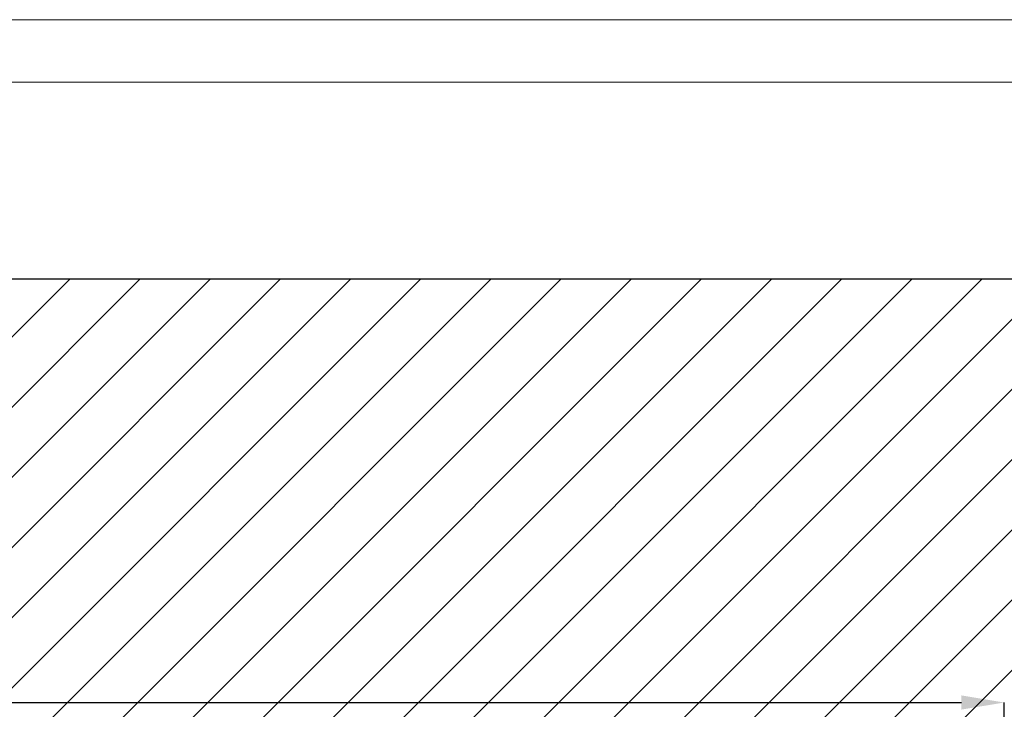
# Model space of a CAD drawing. Header units: millimetres. Extents: x 0 to 39823, y 0 to 11880.
# Tile 82 of 83: x 35183 to 36758, y 10777 to 11880. Entities that reach past the tile are written whole.
import ezdxf

# ---------------------------------------------------------------- set-up
doc = ezdxf.new("R2010")
doc.units = ezdxf.units.MM
doc.header["$PDSIZE"] = -1
for name, color, linetype in [('DIMENZIJE', 4, 'Continuous'), ('FORMAT', 7, 'Continuous'), ('ODMIKI funkcionalni', 253, 'Continuous')]:
    doc.layers.add(name, color=color, linetype=linetype)
doc.styles.add('SLDTEXTSTYLE6', font='txt')
doc.dimstyles.new('SLDDIMSTYLE0', dxfattribs={"dimtxt": 3, "dimasz": 3.414889, "dimexe": 0, "dimexo": 0.0625, "dimgap": 0.75, "dimtad": 1, "dimdec": 0, "dimlfac": 20, "dimrnd": 1e-09, "dimzin": 12, "dimdsep": 46, "dimtxsty": 'SLDTEXTSTYLE6', "dimsah": 1, "dimcen": 0.09, "dimadec": 0, "dimazin": 3, "dimtfac": 1, "dimtdec": 0, "dimtofl": 0, "dimtmove": 0, "dimatfit": 3, "dimfxl": 1, "dimfrac": 2, "dimtolj": 1, "dimtzin": 12, "dimarcsym": 0})

# ---------------------------------------------------------------- blocks, each defined once
blk = doc.blocks.new('*D12')
at = {"layer": 'Defpoints', "color": 0, "ltscale": 20, "transparency": 16777216}
for p in [(36757.7, 10787.8), (36757.7, 10452.3), (30132.7, 9752.3)]:
    blk.add_point(p, dxfattribs=at)
at = {"layer": 'DIMENZIJE', "color": 0, "lineweight": -2, "ltscale": 20, "transparency": 16777216}
for p, q in [((30132.7, 9753.6), (30132.7, 10787.8)), ((30201, 10787.8), (36689.4, 10787.8)), ((36757.7, 10453.6), (36757.7, 10787.8))]:
    blk.add_line(p, q, dxfattribs=at)
at = {"layer": 'DIMENZIJE', "color": 0, "ltscale": 20, "transparency": 16777216}
for points in [[(30201, 10799.2), (30201, 10776.5), (30132.7, 10787.8)], [(36689.4, 10799.2), (36689.4, 10776.5), (36757.7, 10787.8)]]:
    blk.add_solid(points, dxfattribs=at)
at = {"layer": 'DIMENZIJE', "color": 0, "ltscale": 20, "transparency": 16777216, "insert": (33445.2, 10864.6), "char_height": 60, "attachment_point": 2, "style": 'SLDTEXTSTYLE6'}
blk.add_mtext('\\A1;6625', dxfattribs=at)

msp = doc.modelspace()

# ---------------------------------------------------------------- hatches: boundary and pattern name
at = {"layer": 'ODMIKI funkcionalni'}
h = msp.add_hatch(dxfattribs=at)
h.set_pattern_fill('ANSI31', color=256, scale=25)
h.paths.add_polyline_path([(37556.8, 11465.7), (29806.7, 11465.7), (29806.7, 8759.1), (30306.5, 8759.1), (30306.5, 10480.9), (36758.1, 10480.9), (36758.1, 8759.1), (37556.8, 8759.1)])

# ---------------------------------------------------------------- linework, layer by layer
at = {"layer": 'FORMAT', "color": 7, "linetype": 'Continuous', "lineweight": 18, "ltscale": 27}
for p, q in [((0, 11880), (39823.2, 11880)), ((500, 11780), (39723.2, 11780))]:
    msp.add_line(p, q, dxfattribs=at)
at = {"layer": 'ODMIKI funkcionalni', "ltscale": 10}
msp.add_line((29806.7, 11465.7), (37556.8, 11465.7), dxfattribs=at)

# ---------------------------------------------------------------- dimensions: what is measured, and where the dimension line sits
at = {"layer": 'DIMENZIJE', "ltscale": 20}
dim = msp.add_linear_dim(base=(36757.7, 10787.8), p1=(30132.7, 9752.3), p2=(36757.7, 10452.3), dimstyle='SLDDIMSTYLE0', override={"dimscale": 20, "dimlfac": 1}, dxfattribs=at)
dim.commit()
dim.dimension.update_dxf_attribs({"geometry": '*D12', "text_midpoint": (33445.2, 10787.8), "dimtype": 160})

doc.saveas('drawing.dxf')
